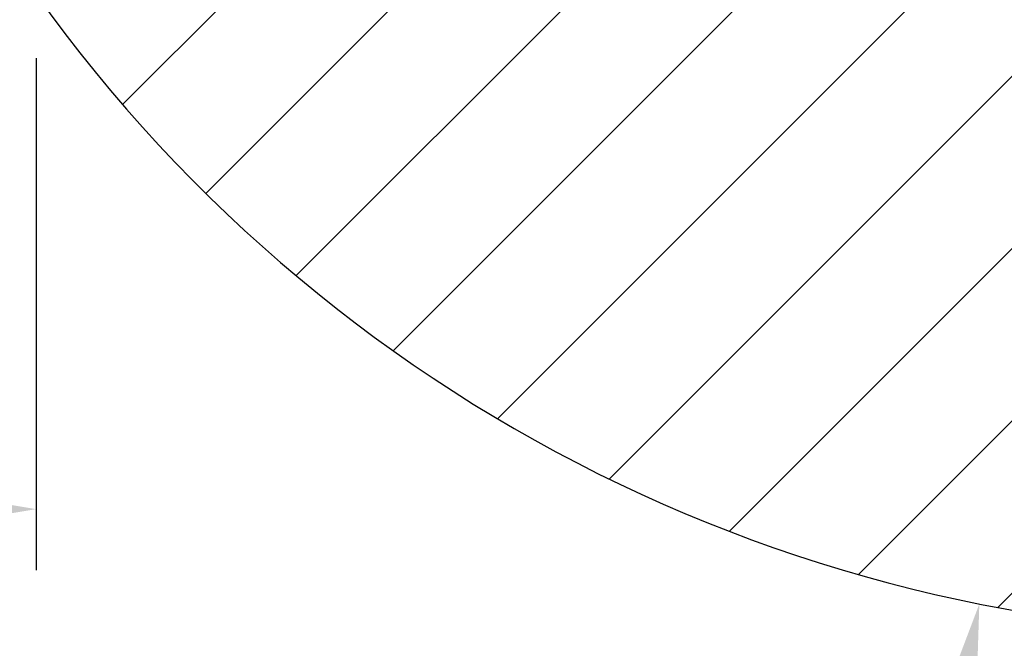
# Model space of a CAD drawing. Header units: inches. Extents: x 170 to 312, y 215 to 248.
# Tile 208 of 256: x 206.65 to 207.155, y 238.085 to 238.407. Entities that reach past the tile are written whole.
import ezdxf

# ---------------------------------------------------------------- set-up
doc = ezdxf.new("R2010")
doc.units = ezdxf.units.IN
doc.header["$LTSCALE"] = 0.25
doc.header["$MEASUREMENT"] = 0
doc.layers.add('ANNOTATIONS', color=1, linetype='Continuous')
doc.layers.add('MOTOR LH', color=7, linetype='Continuous')
doc.styles.add('ARIAL', font='arial.ttf', dxfattribs={"height": 0.09375})
doc.dimstyles.new('STANDARD$0', dxfattribs={"dimtxt": 0.09375, "dimasz": 0.09375, "dimexe": 0.03125, "dimexo": 0.046875, "dimgap": 0.09, "dimtad": 0, "dimtih": 1, "dimtoh": 1, "dimdec": 4, "dimzin": 0, "dimdsep": 46, "dimtxsty": 'ARIAL', "dimcen": 0.09, "dimadec": 0, "dimazin": 0, "dimtfac": 1, "dimtdec": 4, "dimtofl": 0, "dimtmove": 0, "dimatfit": 1, "dimfxl": 1, "dimtolj": 1, "dimtzin": 0, "dimarcsym": 0})

# ---------------------------------------------------------------- blocks, each defined once
blk = doc.blocks.new('*D26')
at = {"layer": 'ANNOTATIONS', "color": 0, "lineweight": -2, "transparency": 16777216}
for p, q in [((201.6578922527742, 238.3869510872), (201.6579226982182, 238.1244383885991)), ((206.6583489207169, 238.3875310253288), (206.6583793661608, 238.1250183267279)), ((201.7516690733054, 238.1556992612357), (203.5418108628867, 238.1559068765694)), ((206.564625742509, 238.1562574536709), (204.7744839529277, 238.1560498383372))]:
    blk.add_line(p, q, dxfattribs=at)
at = {"layer": 'ANNOTATIONS', "color": 0, "transparency": 16777216}
for points in [[(201.7516672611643, 238.1713242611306), (201.7516708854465, 238.1400742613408), (201.6579190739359, 238.1556883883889)], [(206.5646239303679, 238.1718824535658), (206.5646275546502, 238.140632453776), (206.6583757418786, 238.1562683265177)]]:
    blk.add_solid(points, dxfattribs=at)
at = {"layer": 'defpoints', "color": 0, "transparency": 16777216}
for p in [(201.6578868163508, 238.4338260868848), (206.6583434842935, 238.4344060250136), (206.6583757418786, 238.1562683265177)]:
    blk.add_point(p, dxfattribs=at)
at = {"layer": 'ANNOTATIONS', "color": 0, "transparency": 16777216, "insert": (204.1581474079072, 238.1559783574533), "char_height": 0.09375, "attachment_point": 5, "style": 'ARIAL'}
blk.add_mtext('\\A1;OPENING WIDTH', dxfattribs=at)

msp = doc.modelspace()

# ---------------------------------------------------------------- hatches: boundary and pattern name
at = {"layer": 'MOTOR LH'}
h = msp.add_hatch(dxfattribs=at)
h.set_pattern_fill('ANSI31', color=256, scale=0.5, style=0)
h.set_pattern_definition([(45, (195.1059295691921, 235.7826082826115), (-0.04419417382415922, 0.04419417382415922), [])])
edge = h.paths.add_edge_path()
edge.add_arc((207.2960030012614, 238.8765415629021), 0.7841030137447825, 215.5586910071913, 273.3485906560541)
edge.add_line((207.1417688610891, 238.5866457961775), (207.3418029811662, 238.0937772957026))
edge.add_line((207.0254848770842, 238.5394084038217), (207.1417688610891, 238.5866457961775))

# ---------------------------------------------------------------- linework, layer by layer
at = {"layer": 'ANNOTATIONS'}
msp.add_trace([(207.1385146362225, 237.9860362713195), (207.0992895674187, 237.9938717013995), (207.1424083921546, 238.1076291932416)], dxfattribs=at)
at = {"layer": 'MOTOR LH'}
msp.add_arc((207.2960030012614, 238.8765415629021), 0.7841030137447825, 215.5586910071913, 273.3485906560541, dxfattribs=at)

# ---------------------------------------------------------------- dimensions: what is measured, and where the dimension line sits
at = {"layer": 'ANNOTATIONS'}
dim = msp.add_aligned_dim(p1=(201.6578868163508, 238.4338260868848), p2=(206.6583434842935, 238.4344060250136), distance=-0.2781377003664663, text='OPENING WIDTH', dimstyle='STANDARD$0', dxfattribs=at)
dim.commit()
dim.dimension.update_dxf_attribs({"geometry": '*D26', "text_midpoint": (204.1581474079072, 238.1559783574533)})

doc.saveas('drawing.dxf')
